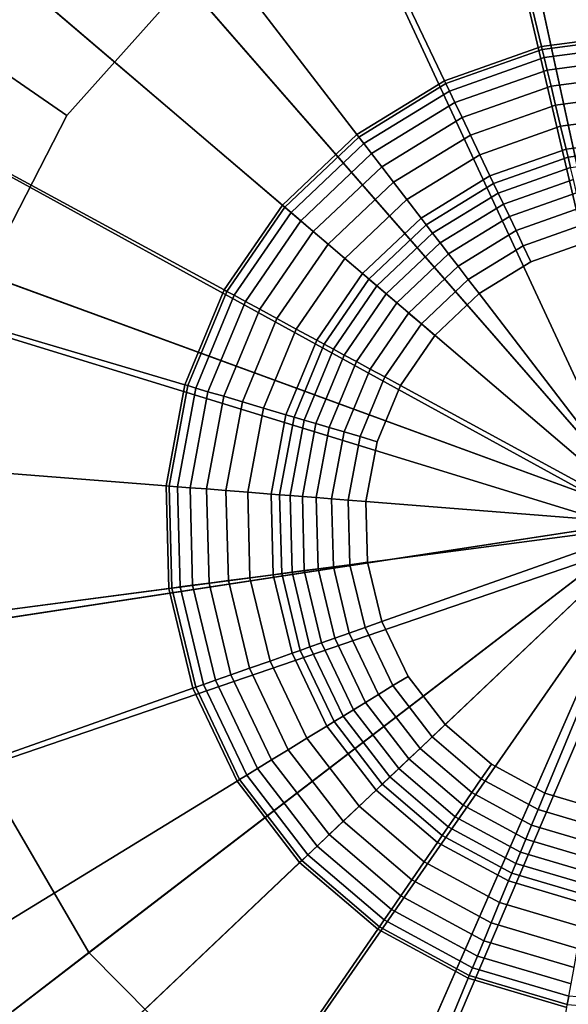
# Model space of a CAD drawing. Extents: x -43.1 to 43.1, y -41.3 to 41.3.
# Tile 230 of 256: x -14.752 to -14.29, y 39.494 to 40.323. Entities that reach past the tile are written whole.
import ezdxf

# ---------------------------------------------------------------- set-up
doc = ezdxf.new("R2010")
doc.units = 0
doc.layers.add('LAMP', color=7, linetype='CONTINUOUS')
doc.layers.add('LAMP_SUPPORT', color=18, linetype='CONTINUOUS')

msp = doc.modelspace()

# ---------------------------------------------------------------- linework, layer by layer
at = {"layer": 'LAMP'}
for points in [[(-14.1896, 40.6596, 31.956), (-14.3787, 40.6428, 31.956), (-14.2174, 39.9027, 31.956), (-14.0022, 40.629, 31.956)], [(-14.5577, 40.5794, 31.956), (-14.7153, 40.4735, 31.956), (-14.2174, 39.9027, 31.956), (-14.3787, 40.6428, 31.956)], [(-14.8963, 40.3694, 35.0066), (-14.7589, 40.5235, 35.0066), (-14.681, 40.4342, 35.0649), (-14.7986, 40.3022, 35.0649)], [(-14.1954, 40.5025, 35.0862), (-14.0469, 40.4782, 35.0862), (-14.2174, 39.9027, 35.0862), (-14.3452, 40.4892, 35.0862)], [(-14.487, 40.4389, 35.0862), (-14.3452, 40.4892, 35.0862), (-14.2174, 39.9027, 35.0862), (-14.6119, 40.355, 35.0862)], [(-14.8416, 40.3317, 31.956), (-14.9287, 40.163, 31.956), (-14.2174, 39.9027, 31.956), (-14.7153, 40.4735, 31.956)], [(-14.7986, 40.3022, 35.0649), (-14.681, 40.4342, 35.0649), (-14.6119, 40.355, 35.0862), (-14.712, 40.2427, 35.0862)], [(-14.712, 40.2427, 35.0862), (-14.6119, 40.355, 35.0862), (-14.2174, 39.9027, 35.0862), (-14.781, 40.109, 35.0862)], [(-14.8797, 40.1451, 35.0649), (-14.7986, 40.3022, 35.0649), (-14.712, 40.2427, 35.0862), (-14.781, 40.109, 35.0862)], [(-14.971, 39.978, 31.956), (-14.9661, 39.7882, 31.956), (-14.2174, 39.9027, 31.956), (-14.9287, 40.163, 31.956)], [(-14.8146, 39.9623, 35.0862), (-14.781, 40.109, 35.0862), (-14.2174, 39.9027, 35.0862), (-14.8106, 39.8119, 35.0862)], [(-14.9141, 39.6056, 31.956), (-14.8183, 39.4416, 31.956), (-14.2174, 39.9027, 31.956), (-14.9661, 39.7882, 31.956)], [(-14.6847, 39.3067, 31.956), (-14.5218, 39.2092, 31.956), (-14.2174, 39.9027, 31.956), (-14.8183, 39.4416, 31.956)], [(-14.7694, 39.6673, 35.0862), (-14.8106, 39.8119, 35.0862), (-14.2174, 39.9027, 35.0862), (-14.6935, 39.5374, 35.0862)], [(-14.5877, 39.4304, 35.0862), (-14.6935, 39.5374, 35.0862), (-14.2174, 39.9027, 35.0862), (-14.4586, 39.3532, 35.0862)], [(-14.3398, 39.1553, 31.956), (-14.15, 39.1483, 31.956), (-14.2174, 39.9027, 31.956), (-14.5218, 39.2092, 31.956)], [(-14.3144, 39.3104, 35.0862), (-14.4586, 39.3532, 35.0862), (-14.2174, 39.9027, 35.0862), (-14.164, 39.3049, 35.0862)], [(-14.7769, 39.4734, 35.0649), (-14.8661, 39.626, 35.0649), (-14.7694, 39.6673, 35.0862), (-14.6935, 39.5374, 35.0862)], [(-14.6526, 39.3477, 35.0649), (-14.7769, 39.4734, 35.0649), (-14.6935, 39.5374, 35.0862), (-14.5877, 39.4304, 35.0862)]]:
    msp.add_3dface(points, dxfattribs=at)
at = {"layer": 'LAMP_SUPPORT'}
for points in [[(-14.2164, 39.9221, 31.3898), (-14.226, 39.9198, 31.3898), (-14.439, 40.8279, 31.3898), (-14.2408, 40.854, 31.3898)], [(-14.226, 39.9198, 31.3898), (-14.2339, 39.9137, 31.3898), (-14.6274, 40.7612, 31.3898), (-14.439, 40.8279, 31.3898)], [(-14.2339, 39.9137, 31.3898), (-14.9428, 40.5191, 31.3898), (-14.7978, 40.6567, 31.3898), (-14.6274, 40.7612, 31.3898)], [(-14.2359, 40.6661, 27.6063), (-14.3951, 40.6452, 27.6063), (-14.3124, 40.3008, 27.6063), (-14.2266, 40.3121, 27.6063)], [(-14.3951, 40.6452, 27.6063), (-14.5465, 40.5916, 27.6063), (-14.394, 40.2719, 27.6063), (-14.3124, 40.3008, 27.6063)], [(-14.5465, 40.5916, 27.6063), (-14.6834, 40.5077, 27.6063), (-14.4678, 40.2267, 27.6063), (-14.394, 40.2719, 27.6063)], [(-14.2339, 39.9137, 31.3898), (-14.2386, 39.905, 31.3898), (-15.056, 40.3544, 31.3898), (-14.9428, 40.5191, 31.3898)], [(-14.6834, 40.5077, 27.6063), (-14.7999, 40.3971, 27.6063), (-14.5306, 40.1671, 27.6063), (-14.4678, 40.2267, 27.6063)], [(-14.7999, 40.3971, 27.6063), (-14.8909, 40.2648, 27.6063), (-14.5796, 40.0958, 27.6063), (-14.5306, 40.1671, 27.6063)], [(-14.2386, 39.905, 31.3898), (-14.2394, 39.8951, 31.3898), (-15.1325, 40.1697, 31.3898), (-15.056, 40.3544, 31.3898)], [(-14.2266, 40.3121, 27.6063), (-14.3124, 40.3008, 27.6063), (-14.3118, 40.2983, 27.5867), (-14.2265, 40.3095, 27.5867)], [(-14.2265, 40.3095, 27.5867), (-14.3118, 40.2983, 27.5867), (-14.3102, 40.2915, 27.5344), (-14.2263, 40.3026, 27.5344)], [(-14.3124, 40.3008, 27.6063), (-14.394, 40.2719, 27.6063), (-14.3929, 40.2696, 27.5867), (-14.3118, 40.2983, 27.5867)], [(-14.3118, 40.2983, 27.5867), (-14.3929, 40.2696, 27.5867), (-14.3899, 40.2633, 27.5344), (-14.3102, 40.2915, 27.5344)], [(-14.2263, 40.3026, 27.5344), (-14.3102, 40.2915, 27.5344), (-14.3077, 40.2811, 27.4592), (-14.2261, 40.2918, 27.4592)], [(-14.3102, 40.2915, 27.5344), (-14.3899, 40.2633, 27.5344), (-14.3853, 40.2536, 27.4592), (-14.3077, 40.2811, 27.4592)], [(-14.2261, 40.2918, 27.4592), (-14.3077, 40.2811, 27.4592), (-14.3044, 40.2676, 27.3708), (-14.2257, 40.278, 27.3708)], [(-14.3077, 40.2811, 27.4592), (-14.3853, 40.2536, 27.4592), (-14.3793, 40.2411, 27.3708), (-14.3044, 40.2676, 27.3708)], [(-14.394, 40.2719, 27.6063), (-14.4678, 40.2267, 27.6063), (-14.4662, 40.2246, 27.5867), (-14.3929, 40.2696, 27.5867)], [(-14.2257, 40.278, 27.3708), (-14.3044, 40.2676, 27.3708), (-14.3006, 40.2516, 27.2792), (-14.2253, 40.2615, 27.2792)], [(-14.8909, 40.2648, 27.6063), (-14.9523, 40.1164, 27.6063), (-14.6128, 40.0158, 27.6063), (-14.5796, 40.0958, 27.6063)], [(-14.3929, 40.2696, 27.5867), (-14.4662, 40.2246, 27.5867), (-14.462, 40.2191, 27.5344), (-14.3899, 40.2633, 27.5344)], [(-14.3899, 40.2633, 27.5344), (-14.462, 40.2191, 27.5344), (-14.4555, 40.2106, 27.4592), (-14.3853, 40.2536, 27.4592)], [(-14.3044, 40.2676, 27.3708), (-14.3793, 40.2411, 27.3708), (-14.3722, 40.2262, 27.2792), (-14.3006, 40.2516, 27.2792)], [(-14.3853, 40.2536, 27.4592), (-14.4555, 40.2106, 27.4592), (-14.447, 40.1996, 27.3708), (-14.3793, 40.2411, 27.3708)], [(-14.2253, 40.2615, 27.2792), (-14.3006, 40.2516, 27.2792), (-14.2963, 40.2337, 27.1939), (-14.2248, 40.2431, 27.1939)], [(-14.3006, 40.2516, 27.2792), (-14.3722, 40.2262, 27.2792), (-14.3643, 40.2096, 27.1939), (-14.2963, 40.2337, 27.1939)], [(-14.3793, 40.2411, 27.3708), (-14.447, 40.1996, 27.3708), (-14.437, 40.1865, 27.2792), (-14.3722, 40.2262, 27.2792)], [(-14.2248, 40.2431, 27.1939), (-14.2963, 40.2337, 27.1939), (-14.2917, 40.2145, 27.1249), (-14.2243, 40.2234, 27.1249)], [(-14.2963, 40.2337, 27.1939), (-14.3643, 40.2096, 27.1939), (-14.3558, 40.1918, 27.1249), (-14.2917, 40.2145, 27.1249)], [(-14.4678, 40.2267, 27.6063), (-14.5306, 40.1671, 27.6063), (-14.5286, 40.1654, 27.5867), (-14.4662, 40.2246, 27.5867)], [(-14.4662, 40.2246, 27.5867), (-14.5286, 40.1654, 27.5867), (-14.5233, 40.1609, 27.5344), (-14.462, 40.2191, 27.5344)], [(-14.3722, 40.2262, 27.2792), (-14.437, 40.1865, 27.2792), (-14.4258, 40.1719, 27.1939), (-14.3643, 40.2096, 27.1939)], [(-14.2243, 40.2234, 27.1249), (-14.2917, 40.2145, 27.1249), (-14.29, 40.2076, 27.1077), (-14.2241, 40.2163, 27.1077)], [(-14.462, 40.2191, 27.5344), (-14.5233, 40.1609, 27.5344), (-14.5152, 40.1539, 27.4592), (-14.4555, 40.2106, 27.4592)], [(-14.2917, 40.2145, 27.1249), (-14.3558, 40.1918, 27.1249), (-14.3527, 40.1854, 27.1077), (-14.29, 40.2076, 27.1077)], [(-14.2241, 40.2163, 27.1077), (-14.29, 40.2076, 27.1077), (-14.288, 40.199, 27.0919), (-14.2239, 40.2074, 27.0919)], [(-14.4555, 40.2106, 27.4592), (-14.5152, 40.1539, 27.4592), (-14.5046, 40.1449, 27.3708), (-14.447, 40.1996, 27.3708)], [(-14.3643, 40.2096, 27.1939), (-14.4258, 40.1719, 27.1939), (-14.4138, 40.1563, 27.1249), (-14.3558, 40.1918, 27.1249)], [(-14.29, 40.2076, 27.1077), (-14.3527, 40.1854, 27.1077), (-14.3489, 40.1774, 27.0919), (-14.288, 40.199, 27.0919)], [(-14.447, 40.1996, 27.3708), (-14.5046, 40.1449, 27.3708), (-14.4921, 40.1342, 27.2792), (-14.437, 40.1865, 27.2792)], [(-14.288, 40.199, 27.0919), (-14.3489, 40.1774, 27.0919), (-14.3445, 40.1681, 27.0779), (-14.2856, 40.1889, 27.0779)], [(-14.3558, 40.1918, 27.1249), (-14.4138, 40.1563, 27.1249), (-14.4094, 40.1506, 27.1077), (-14.3527, 40.1854, 27.1077)], [(-14.2856, 40.1889, 27.0779), (-14.3445, 40.1681, 27.0779), (-14.3394, 40.1575, 27.0662), (-14.2828, 40.1775, 27.0662)], [(-14.437, 40.1865, 27.2792), (-14.4921, 40.1342, 27.2792), (-14.4781, 40.1223, 27.1939), (-14.4258, 40.1719, 27.1939)], [(-14.3527, 40.1854, 27.1077), (-14.4094, 40.1506, 27.1077), (-14.4041, 40.1436, 27.0919), (-14.3489, 40.1774, 27.0919)], [(-14.4258, 40.1719, 27.1939), (-14.4781, 40.1223, 27.1939), (-14.4631, 40.1095, 27.1249), (-14.4138, 40.1563, 27.1249)], [(-14.3489, 40.1774, 27.0919), (-14.4041, 40.1436, 27.0919), (-14.3978, 40.1354, 27.0779), (-14.3445, 40.1681, 27.0779)], [(-14.2828, 40.1775, 27.0662), (-14.3394, 40.1575, 27.0662), (-14.3338, 40.1457, 27.0573), (-14.2798, 40.1649, 27.0573)], [(-14.2394, 39.8951, 31.3898), (-15.1637, 39.7734, 31.3898), (-15.1689, 39.9732, 31.3898), (-15.1325, 40.1697, 31.3898)], [(-14.5306, 40.1671, 27.6063), (-14.5796, 40.0958, 27.6063), (-14.5774, 40.0945, 27.5867), (-14.5286, 40.1654, 27.5867)], [(-14.5286, 40.1654, 27.5867), (-14.5774, 40.0945, 27.5867), (-14.5712, 40.0912, 27.5344), (-14.5233, 40.1609, 27.5344)], [(-14.3445, 40.1681, 27.0779), (-14.3978, 40.1354, 27.0779), (-14.3906, 40.1261, 27.0662), (-14.3394, 40.1575, 27.0662)], [(-14.2798, 40.1649, 27.0573), (-14.3338, 40.1457, 27.0573), (-14.3278, 40.133, 27.0516), (-14.2765, 40.1512, 27.0516)], [(-14.5233, 40.1609, 27.5344), (-14.5712, 40.0912, 27.5344), (-14.5618, 40.0861, 27.4592), (-14.5152, 40.1539, 27.4592)], [(-14.4138, 40.1563, 27.1249), (-14.4631, 40.1095, 27.1249), (-14.4577, 40.1048, 27.1077), (-14.4094, 40.1506, 27.1077)], [(-14.3394, 40.1575, 27.0662), (-14.3906, 40.1261, 27.0662), (-14.3827, 40.1158, 27.0573), (-14.3338, 40.1457, 27.0573)], [(-14.5152, 40.1539, 27.4592), (-14.5618, 40.0861, 27.4592), (-14.5496, 40.0795, 27.3708), (-14.5046, 40.1449, 27.3708)], [(-14.4094, 40.1506, 27.1077), (-14.4577, 40.1048, 27.1077), (-14.451, 40.0991, 27.0919), (-14.4041, 40.1436, 27.0919)], [(-14.2765, 40.1512, 27.0516), (-14.3278, 40.133, 27.0516), (-14.3213, 40.1195, 27.0496), (-14.273, 40.1366, 27.0496)], [(-14.5046, 40.1449, 27.3708), (-14.5496, 40.0795, 27.3708), (-14.5352, 40.0716, 27.2792), (-14.4921, 40.1342, 27.2792)], [(-14.4041, 40.1436, 27.0919), (-14.451, 40.0991, 27.0919), (-14.4431, 40.0924, 27.0779), (-14.3978, 40.1354, 27.0779)], [(-14.3338, 40.1457, 27.0573), (-14.3827, 40.1158, 27.0573), (-14.3741, 40.1046, 27.0516), (-14.3278, 40.133, 27.0516)], [(-14.4921, 40.1342, 27.2792), (-14.5352, 40.0716, 27.2792), (-14.519, 40.0628, 27.1939), (-14.4781, 40.1223, 27.1939)], [(-14.3978, 40.1354, 27.0779), (-14.4431, 40.0924, 27.0779), (-14.4342, 40.0848, 27.0662), (-14.3906, 40.1261, 27.0662)], [(-14.3278, 40.133, 27.0516), (-14.3741, 40.1046, 27.0516), (-14.365, 40.0927, 27.0496), (-14.3213, 40.1195, 27.0496)], [(-14.273, 40.1366, 27.0496), (-14.3213, 40.1195, 27.0496), (-14.365, 40.0927, 27.0496), (-14.2158, 39.8982, 27.0496)], [(-14.4781, 40.1223, 27.1939), (-14.519, 40.0628, 27.1939), (-14.5016, 40.0534, 27.1249), (-14.4631, 40.1095, 27.1249)], [(-14.3906, 40.1261, 27.0662), (-14.4342, 40.0848, 27.0662), (-14.4243, 40.0763, 27.0573), (-14.3827, 40.1158, 27.0573)], [(-14.9523, 40.1164, 27.6063), (-14.9816, 39.9585, 27.6063), (-14.6286, 39.9307, 27.6063), (-14.6128, 40.0158, 27.6063)], [(-14.3827, 40.1158, 27.0573), (-14.4243, 40.0763, 27.0573), (-14.4136, 40.0672, 27.0516), (-14.3741, 40.1046, 27.0516)], [(-14.4631, 40.1095, 27.1249), (-14.5016, 40.0534, 27.1249), (-14.4954, 40.05, 27.1077), (-14.4577, 40.1048, 27.1077)], [(-14.4577, 40.1048, 27.1077), (-14.4954, 40.05, 27.1077), (-14.4876, 40.0458, 27.0919), (-14.451, 40.0991, 27.0919)], [(-14.3741, 40.1046, 27.0516), (-14.4136, 40.0672, 27.0516), (-14.4022, 40.0574, 27.0496), (-14.365, 40.0927, 27.0496)], [(-14.451, 40.0991, 27.0919), (-14.4876, 40.0458, 27.0919), (-14.4785, 40.0409, 27.0779), (-14.4431, 40.0924, 27.0779)], [(-14.5796, 40.0958, 27.6063), (-14.6128, 40.0158, 27.6063), (-14.6103, 40.0151, 27.5867), (-14.5774, 40.0945, 27.5867)], [(-14.5774, 40.0945, 27.5867), (-14.6103, 40.0151, 27.5867), (-14.6036, 40.0131, 27.5344), (-14.5712, 40.0912, 27.5344)], [(-14.5712, 40.0912, 27.5344), (-14.6036, 40.0131, 27.5344), (-14.5933, 40.01, 27.4592), (-14.5618, 40.0861, 27.4592)], [(-14.4431, 40.0924, 27.0779), (-14.4785, 40.0409, 27.0779), (-14.4682, 40.0353, 27.0662), (-14.4342, 40.0848, 27.0662)], [(-14.365, 40.0927, 27.0496), (-14.4022, 40.0574, 27.0496), (-14.4312, 40.0152, 27.0496), (-14.2158, 39.8982, 27.0496)], [(-14.5618, 40.0861, 27.4592), (-14.5933, 40.01, 27.4592), (-14.58, 40.0061, 27.3708), (-14.5496, 40.0795, 27.3708)], [(-14.5496, 40.0795, 27.3708), (-14.58, 40.0061, 27.3708), (-14.5642, 40.0014, 27.2792), (-14.5352, 40.0716, 27.2792)], [(-14.4342, 40.0848, 27.0662), (-14.4682, 40.0353, 27.0662), (-14.4568, 40.0291, 27.0573), (-14.4243, 40.0763, 27.0573)], [(-14.5352, 40.0716, 27.2792), (-14.5642, 40.0014, 27.2792), (-14.5466, 39.9962, 27.1939), (-14.519, 40.0628, 27.1939)], [(-14.4243, 40.0763, 27.0573), (-14.4568, 40.0291, 27.0573), (-14.4444, 40.0224, 27.0516), (-14.4136, 40.0672, 27.0516)], [(-14.519, 40.0628, 27.1939), (-14.5466, 39.9962, 27.1939), (-14.5276, 39.9906, 27.1249), (-14.5016, 40.0534, 27.1249)], [(-14.4136, 40.0672, 27.0516), (-14.4444, 40.0224, 27.0516), (-14.4312, 40.0152, 27.0496), (-14.4022, 40.0574, 27.0496)], [(-14.5016, 40.0534, 27.1249), (-14.5276, 39.9906, 27.1249), (-14.5208, 39.9886, 27.1077), (-14.4954, 40.05, 27.1077)], [(-14.4954, 40.05, 27.1077), (-14.5208, 39.9886, 27.1077), (-14.5124, 39.9861, 27.0919), (-14.4876, 40.0458, 27.0919)], [(-14.4876, 40.0458, 27.0919), (-14.5124, 39.9861, 27.0919), (-14.5024, 39.9831, 27.0779), (-14.4785, 40.0409, 27.0779)], [(-14.4785, 40.0409, 27.0779), (-14.5024, 39.9831, 27.0779), (-14.4912, 39.9798, 27.0662), (-14.4682, 40.0353, 27.0662)], [(-14.4682, 40.0353, 27.0662), (-14.4912, 39.9798, 27.0662), (-14.4787, 39.9761, 27.0573), (-14.4568, 40.0291, 27.0573)], [(-14.4568, 40.0291, 27.0573), (-14.4787, 39.9761, 27.0573), (-14.4652, 39.9721, 27.0516), (-14.4444, 40.0224, 27.0516)], [(-14.4444, 40.0224, 27.0516), (-14.4652, 39.9721, 27.0516), (-14.4508, 39.9678, 27.0496), (-14.4312, 40.0152, 27.0496)], [(-14.6128, 40.0158, 27.6063), (-14.6286, 39.9307, 27.6063), (-14.6259, 39.9305, 27.5867), (-14.6103, 40.0151, 27.5867)], [(-14.6103, 40.0151, 27.5867), (-14.6259, 39.9305, 27.5867), (-14.619, 39.9299, 27.5344), (-14.6036, 40.0131, 27.5344)], [(-14.6036, 40.0131, 27.5344), (-14.619, 39.9299, 27.5344), (-14.6083, 39.9291, 27.4592), (-14.5933, 40.01, 27.4592)], [(-14.4312, 40.0152, 27.0496), (-14.4508, 39.9678, 27.0496), (-14.4602, 39.9174, 27.0496), (-14.2158, 39.8982, 27.0496)], [(-14.5933, 40.01, 27.4592), (-14.6083, 39.9291, 27.4592), (-14.5945, 39.928, 27.3708), (-14.58, 40.0061, 27.3708)], [(-14.58, 40.0061, 27.3708), (-14.5945, 39.928, 27.3708), (-14.5781, 39.9267, 27.2792), (-14.5642, 40.0014, 27.2792)], [(-14.5642, 40.0014, 27.2792), (-14.5781, 39.9267, 27.2792), (-14.5597, 39.9253, 27.1939), (-14.5466, 39.9962, 27.1939)], [(-14.5466, 39.9962, 27.1939), (-14.5597, 39.9253, 27.1939), (-14.54, 39.9237, 27.1249), (-14.5276, 39.9906, 27.1249)], [(-14.5276, 39.9906, 27.1249), (-14.54, 39.9237, 27.1249), (-14.5329, 39.9232, 27.1077), (-14.5208, 39.9886, 27.1077)], [(-14.5208, 39.9886, 27.1077), (-14.5329, 39.9232, 27.1077), (-14.5241, 39.9225, 27.0919), (-14.5124, 39.9861, 27.0919)], [(-14.5124, 39.9861, 27.0919), (-14.5241, 39.9225, 27.0919), (-14.5138, 39.9217, 27.0779), (-14.5024, 39.9831, 27.0779)], [(-14.5024, 39.9831, 27.0779), (-14.5138, 39.9217, 27.0779), (-14.5021, 39.9207, 27.0662), (-14.4912, 39.9798, 27.0662)], [(-14.4912, 39.9798, 27.0662), (-14.5021, 39.9207, 27.0662), (-14.4892, 39.9197, 27.0573), (-14.4787, 39.9761, 27.0573)], [(-14.4787, 39.9761, 27.0573), (-14.4892, 39.9197, 27.0573), (-14.4751, 39.9186, 27.0516), (-14.4652, 39.9721, 27.0516)], [(-14.4652, 39.9721, 27.0516), (-14.4751, 39.9186, 27.0516), (-14.4602, 39.9174, 27.0496), (-14.4508, 39.9678, 27.0496)], [(-14.9816, 39.9585, 27.6063), (-14.9774, 39.7979, 27.6063), (-14.6263, 39.8442, 27.6063), (-14.6286, 39.9307, 27.6063)], [(-14.6286, 39.9307, 27.6063), (-14.6263, 39.8442, 27.6063), (-14.6237, 39.8445, 27.5867), (-14.6259, 39.9305, 27.5867)], [(-14.6259, 39.9305, 27.5867), (-14.6237, 39.8445, 27.5867), (-14.6168, 39.8454, 27.5344), (-14.619, 39.9299, 27.5344)], [(-14.619, 39.9299, 27.5344), (-14.6168, 39.8454, 27.5344), (-14.6062, 39.8468, 27.4592), (-14.6083, 39.9291, 27.4592)], [(-14.6083, 39.9291, 27.4592), (-14.6062, 39.8468, 27.4592), (-14.5924, 39.8486, 27.3708), (-14.5945, 39.928, 27.3708)], [(-14.5945, 39.928, 27.3708), (-14.5924, 39.8486, 27.3708), (-14.5761, 39.8508, 27.2792), (-14.5781, 39.9267, 27.2792)], [(-14.5781, 39.9267, 27.2792), (-14.5761, 39.8508, 27.2792), (-14.5579, 39.8532, 27.1939), (-14.5597, 39.9253, 27.1939)], [(-14.5597, 39.9253, 27.1939), (-14.5579, 39.8532, 27.1939), (-14.5383, 39.8557, 27.1249), (-14.54, 39.9237, 27.1249)], [(-14.54, 39.9237, 27.1249), (-14.5383, 39.8557, 27.1249), (-14.5312, 39.8567, 27.1077), (-14.5329, 39.9232, 27.1077)], [(-14.5329, 39.9232, 27.1077), (-14.5312, 39.8567, 27.1077), (-14.5225, 39.8578, 27.0919), (-14.5241, 39.9225, 27.0919)], [(-14.5241, 39.9225, 27.0919), (-14.5225, 39.8578, 27.0919), (-14.5122, 39.8592, 27.0779), (-14.5138, 39.9217, 27.0779)], [(-14.5138, 39.9217, 27.0779), (-14.5122, 39.8592, 27.0779), (-14.5005, 39.8607, 27.0662), (-14.5021, 39.9207, 27.0662)], [(-14.5021, 39.9207, 27.0662), (-14.5005, 39.8607, 27.0662), (-14.4877, 39.8624, 27.0573), (-14.4892, 39.9197, 27.0573)], [(-14.4892, 39.9197, 27.0573), (-14.4877, 39.8624, 27.0573), (-14.4737, 39.8642, 27.0516), (-14.4751, 39.9186, 27.0516)], [(-14.4751, 39.9186, 27.0516), (-14.4737, 39.8642, 27.0516), (-14.4588, 39.8662, 27.0496), (-14.4602, 39.9174, 27.0496)], [(-14.4602, 39.9174, 27.0496), (-14.4588, 39.8662, 27.0496), (-14.4469, 39.8164, 27.0496), (-14.2158, 39.8982, 27.0496)], [(-14.4469, 39.8164, 27.0496), (-14.4248, 39.7701, 27.0496), (-14.3936, 39.7294, 27.0496), (-14.2158, 39.8982, 27.0496)], [(-14.3936, 39.7294, 27.0496), (-14.3546, 39.6961, 27.0496), (-14.3096, 39.6717, 27.0496), (-14.2158, 39.8982, 27.0496)], [(-14.3096, 39.6717, 27.0496), (-14.2604, 39.6571, 27.0496), (-14.2093, 39.6531, 27.0496), (-14.2158, 39.8982, 27.0496)], [(-14.2394, 39.8951, 31.3898), (-14.2331, 39.8818, 31.3898), (-15.117, 39.579, 31.3898), (-15.1637, 39.7734, 31.3898)], [(-14.2331, 39.8818, 31.3898), (-14.9093, 39.2401, 31.3898), (-15.031, 39.3986, 31.3898), (-15.117, 39.579, 31.3898)], [(-14.2331, 39.8818, 31.3898), (-14.2249, 39.8761, 31.3898), (-14.7573, 39.1103, 31.3898), (-14.9093, 39.2401, 31.3898)], [(-14.2249, 39.8761, 31.3898), (-14.2151, 39.8743, 31.3898), (-14.5816, 39.0149, 31.3898), (-14.7573, 39.1103, 31.3898)], [(-14.2151, 39.8743, 31.3898), (-14.1907, 38.9424, 31.3898), (-14.39, 38.9581, 31.3898), (-14.5816, 39.0149, 31.3898)], [(-14.4877, 39.8624, 27.0573), (-14.4743, 39.8066, 27.0573), (-14.461, 39.8113, 27.0516), (-14.4737, 39.8642, 27.0516)], [(-14.4737, 39.8642, 27.0516), (-14.461, 39.8113, 27.0516), (-14.4469, 39.8164, 27.0496), (-14.4588, 39.8662, 27.0496)], [(-14.5579, 39.8532, 27.1939), (-14.541, 39.783, 27.1939), (-14.5224, 39.7896, 27.1249), (-14.5383, 39.8557, 27.1249)], [(-14.5383, 39.8557, 27.1249), (-14.5224, 39.7896, 27.1249), (-14.5157, 39.792, 27.1077), (-14.5312, 39.8567, 27.1077)], [(-14.5312, 39.8567, 27.1077), (-14.5157, 39.792, 27.1077), (-14.5074, 39.7949, 27.0919), (-14.5225, 39.8578, 27.0919)], [(-14.5225, 39.8578, 27.0919), (-14.5074, 39.7949, 27.0919), (-14.4976, 39.7984, 27.0779), (-14.5122, 39.8592, 27.0779)], [(-14.5122, 39.8592, 27.0779), (-14.4976, 39.7984, 27.0779), (-14.4865, 39.8023, 27.0662), (-14.5005, 39.8607, 27.0662)], [(-14.5005, 39.8607, 27.0662), (-14.4865, 39.8023, 27.0662), (-14.4743, 39.8066, 27.0573), (-14.4877, 39.8624, 27.0573)], [(-14.6062, 39.8468, 27.4592), (-14.5869, 39.7668, 27.4592), (-14.5739, 39.7714, 27.3708), (-14.5924, 39.8486, 27.3708)], [(-14.5924, 39.8486, 27.3708), (-14.5739, 39.7714, 27.3708), (-14.5584, 39.7769, 27.2792), (-14.5761, 39.8508, 27.2792)], [(-14.5761, 39.8508, 27.2792), (-14.5584, 39.7769, 27.2792), (-14.541, 39.783, 27.1939), (-14.5579, 39.8532, 27.1939)], [(-14.9774, 39.7979, 27.6063), (-14.9399, 39.6418, 27.6063), (-14.6061, 39.76, 27.6063), (-14.6263, 39.8442, 27.6063)], [(-14.6263, 39.8442, 27.6063), (-14.6061, 39.76, 27.6063), (-14.6036, 39.7609, 27.5867), (-14.6237, 39.8445, 27.5867)], [(-14.6237, 39.8445, 27.5867), (-14.6036, 39.7609, 27.5867), (-14.597, 39.7632, 27.5344), (-14.6168, 39.8454, 27.5344)], [(-14.6168, 39.8454, 27.5344), (-14.597, 39.7632, 27.5344), (-14.5869, 39.7668, 27.4592), (-14.6062, 39.8468, 27.4592)], [(-14.461, 39.8113, 27.0516), (-14.4376, 39.7623, 27.0516), (-14.4248, 39.7701, 27.0496), (-14.4469, 39.8164, 27.0496)], [(-14.4865, 39.8023, 27.0662), (-14.4607, 39.7481, 27.0662), (-14.4496, 39.7549, 27.0573), (-14.4743, 39.8066, 27.0573)], [(-14.4743, 39.8066, 27.0573), (-14.4496, 39.7549, 27.0573), (-14.4376, 39.7623, 27.0516), (-14.461, 39.8113, 27.0516)], [(-14.5074, 39.7949, 27.0919), (-14.4795, 39.7366, 27.0919), (-14.4707, 39.742, 27.0779), (-14.4976, 39.7984, 27.0779)], [(-14.4976, 39.7984, 27.0779), (-14.4707, 39.742, 27.0779), (-14.4607, 39.7481, 27.0662), (-14.4865, 39.8023, 27.0662)], [(-14.541, 39.783, 27.1939), (-14.51, 39.7179, 27.1939), (-14.4931, 39.7282, 27.1249), (-14.5224, 39.7896, 27.1249)], [(-14.5224, 39.7896, 27.1249), (-14.4931, 39.7282, 27.1249), (-14.487, 39.732, 27.1077), (-14.5157, 39.792, 27.1077)], [(-14.5157, 39.792, 27.1077), (-14.487, 39.732, 27.1077), (-14.4795, 39.7366, 27.0919), (-14.5074, 39.7949, 27.0919)], [(-14.5584, 39.7769, 27.2792), (-14.5256, 39.7083, 27.2792), (-14.51, 39.7179, 27.1939), (-14.541, 39.783, 27.1939)], [(-14.5739, 39.7714, 27.3708), (-14.5397, 39.6997, 27.3708), (-14.5256, 39.7083, 27.2792), (-14.5584, 39.7769, 27.2792)], [(-14.597, 39.7632, 27.5344), (-14.5606, 39.6869, 27.5344), (-14.5515, 39.6925, 27.4592), (-14.5869, 39.7668, 27.4592)], [(-14.5869, 39.7668, 27.4592), (-14.5515, 39.6925, 27.4592), (-14.5397, 39.6997, 27.3708), (-14.5739, 39.7714, 27.3708)], [(-14.4376, 39.7623, 27.0516), (-14.4045, 39.7191, 27.0516), (-14.3936, 39.7294, 27.0496), (-14.4248, 39.7701, 27.0496)], [(-14.9399, 39.6418, 27.6063), (-14.8708, 39.4968, 27.6063), (-14.5688, 39.6818, 27.6063), (-14.6061, 39.76, 27.6063)], [(-14.6061, 39.76, 27.6063), (-14.5688, 39.6818, 27.6063), (-14.5666, 39.6832, 27.5867), (-14.6036, 39.7609, 27.5867)], [(-14.6036, 39.7609, 27.5867), (-14.5666, 39.6832, 27.5867), (-14.5606, 39.6869, 27.5344), (-14.597, 39.7632, 27.5344)], [(-14.4496, 39.7549, 27.0573), (-14.4147, 39.7094, 27.0573), (-14.4045, 39.7191, 27.0516), (-14.4376, 39.7623, 27.0516)], [(-14.4707, 39.742, 27.0779), (-14.4326, 39.6924, 27.0779), (-14.4241, 39.7005, 27.0662), (-14.4607, 39.7481, 27.0662)], [(-14.4607, 39.7481, 27.0662), (-14.4241, 39.7005, 27.0662), (-14.4147, 39.7094, 27.0573), (-14.4496, 39.7549, 27.0573)], [(-14.4795, 39.7366, 27.0919), (-14.4401, 39.6853, 27.0919), (-14.4326, 39.6924, 27.0779), (-14.4707, 39.742, 27.0779)], [(-14.4931, 39.7282, 27.1249), (-14.4517, 39.6743, 27.1249), (-14.4465, 39.6792, 27.1077), (-14.487, 39.732, 27.1077)], [(-14.487, 39.732, 27.1077), (-14.4465, 39.6792, 27.1077), (-14.4401, 39.6853, 27.0919), (-14.4795, 39.7366, 27.0919)], [(-14.51, 39.7179, 27.1939), (-14.466, 39.6607, 27.1939), (-14.4517, 39.6743, 27.1249), (-14.4931, 39.7282, 27.1249)], [(-14.4045, 39.7191, 27.0516), (-14.3631, 39.6838, 27.0516), (-14.3546, 39.6961, 27.0496), (-14.3936, 39.7294, 27.0496)], [(-14.5256, 39.7083, 27.2792), (-14.4794, 39.648, 27.2792), (-14.466, 39.6607, 27.1939), (-14.51, 39.7179, 27.1939)], [(-14.4147, 39.7094, 27.0573), (-14.3711, 39.6722, 27.0573), (-14.3631, 39.6838, 27.0516), (-14.4045, 39.7191, 27.0516)], [(-14.5397, 39.6997, 27.3708), (-14.4913, 39.6367, 27.3708), (-14.4794, 39.648, 27.2792), (-14.5256, 39.7083, 27.2792)], [(-14.4241, 39.7005, 27.0662), (-14.3785, 39.6615, 27.0662), (-14.3711, 39.6722, 27.0573), (-14.4147, 39.7094, 27.0573)], [(-14.5515, 39.6925, 27.4592), (-14.5014, 39.6271, 27.4592), (-14.4913, 39.6367, 27.3708), (-14.5397, 39.6997, 27.3708)], [(-14.4326, 39.6924, 27.0779), (-14.3851, 39.6518, 27.0779), (-14.3785, 39.6615, 27.0662), (-14.4241, 39.7005, 27.0662)], [(-14.5606, 39.6869, 27.5344), (-14.5092, 39.6198, 27.5344), (-14.5014, 39.6271, 27.4592), (-14.5515, 39.6925, 27.4592)], [(-14.4401, 39.6853, 27.0919), (-14.391, 39.6433, 27.0919), (-14.3851, 39.6518, 27.0779), (-14.4326, 39.6924, 27.0779)], [(-14.3631, 39.6838, 27.0516), (-14.3153, 39.6578, 27.0516), (-14.3096, 39.6717, 27.0496), (-14.3546, 39.6961, 27.0496)], [(-14.8708, 39.4968, 27.6063), (-14.773, 39.3694, 27.6063), (-14.5161, 39.6132, 27.6063), (-14.5688, 39.6818, 27.6063)], [(-14.5688, 39.6818, 27.6063), (-14.5161, 39.6132, 27.6063), (-14.5142, 39.615, 27.5867), (-14.5666, 39.6832, 27.5867)], [(-14.5666, 39.6832, 27.5867), (-14.5142, 39.615, 27.5867), (-14.5092, 39.6198, 27.5344), (-14.5606, 39.6869, 27.5344)], [(-14.4465, 39.6792, 27.1077), (-14.396, 39.636, 27.1077), (-14.391, 39.6433, 27.0919), (-14.4401, 39.6853, 27.0919)], [(-14.3711, 39.6722, 27.0573), (-14.3207, 39.6448, 27.0573), (-14.3153, 39.6578, 27.0516), (-14.3631, 39.6838, 27.0516)], [(-14.466, 39.6607, 27.1939), (-14.4112, 39.6138, 27.1939), (-14.4, 39.6301, 27.1249), (-14.4517, 39.6743, 27.1249)], [(-14.4517, 39.6743, 27.1249), (-14.4, 39.6301, 27.1249), (-14.396, 39.636, 27.1077), (-14.4465, 39.6792, 27.1077)], [(-14.3785, 39.6615, 27.0662), (-14.3257, 39.6328, 27.0662), (-14.3207, 39.6448, 27.0573), (-14.3711, 39.6722, 27.0573)], [(-14.3153, 39.6578, 27.0516), (-14.2632, 39.6424, 27.0516), (-14.2604, 39.6571, 27.0496), (-14.3096, 39.6717, 27.0496)], [(-14.4794, 39.648, 27.2792), (-14.4216, 39.5987, 27.2792), (-14.4112, 39.6138, 27.1939), (-14.466, 39.6607, 27.1939)], [(-14.3851, 39.6518, 27.0779), (-14.3302, 39.622, 27.0779), (-14.3257, 39.6328, 27.0662), (-14.3785, 39.6615, 27.0662)], [(-14.3207, 39.6448, 27.0573), (-14.2657, 39.6285, 27.0573), (-14.2632, 39.6424, 27.0516), (-14.3153, 39.6578, 27.0516)], [(-14.4913, 39.6367, 27.3708), (-14.4309, 39.5851, 27.3708), (-14.4216, 39.5987, 27.2792), (-14.4794, 39.648, 27.2792)], [(-14.391, 39.6433, 27.0919), (-14.3341, 39.6124, 27.0919), (-14.3302, 39.622, 27.0779), (-14.3851, 39.6518, 27.0779)], [(-14.396, 39.636, 27.1077), (-14.3375, 39.6043, 27.1077), (-14.3341, 39.6124, 27.0919), (-14.391, 39.6433, 27.0919)], [(-14.3257, 39.6328, 27.0662), (-14.2681, 39.6158, 27.0662), (-14.2657, 39.6285, 27.0573), (-14.3207, 39.6448, 27.0573)], [(-14.5014, 39.6271, 27.4592), (-14.4388, 39.5737, 27.4592), (-14.4309, 39.5851, 27.3708), (-14.4913, 39.6367, 27.3708)], [(-14.4, 39.6301, 27.1249), (-14.3402, 39.5977, 27.1249), (-14.3375, 39.6043, 27.1077), (-14.396, 39.636, 27.1077)], [(-14.3302, 39.622, 27.0779), (-14.2702, 39.6042, 27.0779), (-14.2681, 39.6158, 27.0662), (-14.3257, 39.6328, 27.0662)], [(-14.5092, 39.6198, 27.5344), (-14.4449, 39.5648, 27.5344), (-14.4388, 39.5737, 27.4592), (-14.5014, 39.6271, 27.4592)], [(-14.4112, 39.6138, 27.1939), (-14.3478, 39.5794, 27.1939), (-14.3402, 39.5977, 27.1249), (-14.4, 39.6301, 27.1249)], [(-14.5161, 39.6132, 27.6063), (-14.4503, 39.557, 27.6063), (-14.4488, 39.5591, 27.5867), (-14.5142, 39.615, 27.5867)], [(-14.5142, 39.615, 27.5867), (-14.4488, 39.5591, 27.5867), (-14.4449, 39.5648, 27.5344), (-14.5092, 39.6198, 27.5344)], [(-14.3341, 39.6124, 27.0919), (-14.2721, 39.594, 27.0919), (-14.2702, 39.6042, 27.0779), (-14.3302, 39.622, 27.0779)], [(-14.773, 39.3694, 27.6063), (-14.6509, 39.2651, 27.6063), (-14.4503, 39.557, 27.6063), (-14.5161, 39.6132, 27.6063)], [(-14.4216, 39.5987, 27.2792), (-14.3548, 39.5624, 27.2792), (-14.3478, 39.5794, 27.1939), (-14.4112, 39.6138, 27.1939)], [(-14.3375, 39.6043, 27.1077), (-14.2737, 39.5854, 27.1077), (-14.2721, 39.594, 27.0919), (-14.3341, 39.6124, 27.0919)], [(-14.4309, 39.5851, 27.3708), (-14.3611, 39.5472, 27.3708), (-14.3548, 39.5624, 27.2792), (-14.4216, 39.5987, 27.2792)], [(-14.3402, 39.5977, 27.1249), (-14.275, 39.5784, 27.1249), (-14.2737, 39.5854, 27.1077), (-14.3375, 39.6043, 27.1077)], [(-14.3478, 39.5794, 27.1939), (-14.2786, 39.5589, 27.1939), (-14.275, 39.5784, 27.1249), (-14.3402, 39.5977, 27.1249)], [(-14.4388, 39.5737, 27.4592), (-14.3664, 39.5344, 27.4592), (-14.3611, 39.5472, 27.3708), (-14.4309, 39.5851, 27.3708)], [(-14.4449, 39.5648, 27.5344), (-14.3705, 39.5245, 27.5344), (-14.3664, 39.5344, 27.4592), (-14.4388, 39.5737, 27.4592)], [(-14.3548, 39.5624, 27.2792), (-14.282, 39.5408, 27.2792), (-14.2786, 39.5589, 27.1939), (-14.3478, 39.5794, 27.1939)], [(-14.6509, 39.2651, 27.6063), (-14.5097, 39.1885, 27.6063), (-14.3742, 39.5156, 27.6063), (-14.4503, 39.557, 27.6063)], [(-14.4503, 39.557, 27.6063), (-14.3742, 39.5156, 27.6063), (-14.3732, 39.5181, 27.5867), (-14.4488, 39.5591, 27.5867)], [(-14.4488, 39.5591, 27.5867), (-14.3732, 39.5181, 27.5867), (-14.3705, 39.5245, 27.5344), (-14.4449, 39.5648, 27.5344)], [(-14.3611, 39.5472, 27.3708), (-14.285, 39.5247, 27.3708), (-14.282, 39.5408, 27.2792), (-14.3548, 39.5624, 27.2792)], [(-14.3664, 39.5344, 27.4592), (-14.2875, 39.511, 27.4592), (-14.285, 39.5247, 27.3708), (-14.3611, 39.5472, 27.3708)], [(-14.3705, 39.5245, 27.5344), (-14.2895, 39.5005, 27.5344), (-14.2875, 39.511, 27.4592), (-14.3664, 39.5344, 27.4592)], [(-14.3732, 39.5181, 27.5867), (-14.2907, 39.4936, 27.5867), (-14.2895, 39.5005, 27.5344), (-14.3705, 39.5245, 27.5344)], [(-14.5097, 39.1885, 27.6063), (-14.3557, 39.1428, 27.6063), (-14.2912, 39.4911, 27.6063), (-14.3742, 39.5156, 27.6063)], [(-14.3742, 39.5156, 27.6063), (-14.2912, 39.4911, 27.6063), (-14.2907, 39.4936, 27.5867), (-14.3732, 39.5181, 27.5867)], [(-14.2907, 39.4936, 27.5867), (-14.205, 39.4869, 27.5867), (-14.2052, 39.4938, 27.5344), (-14.2895, 39.5005, 27.5344)]]:
    msp.add_3dface(points, dxfattribs=at)

doc.saveas('drawing.dxf')
